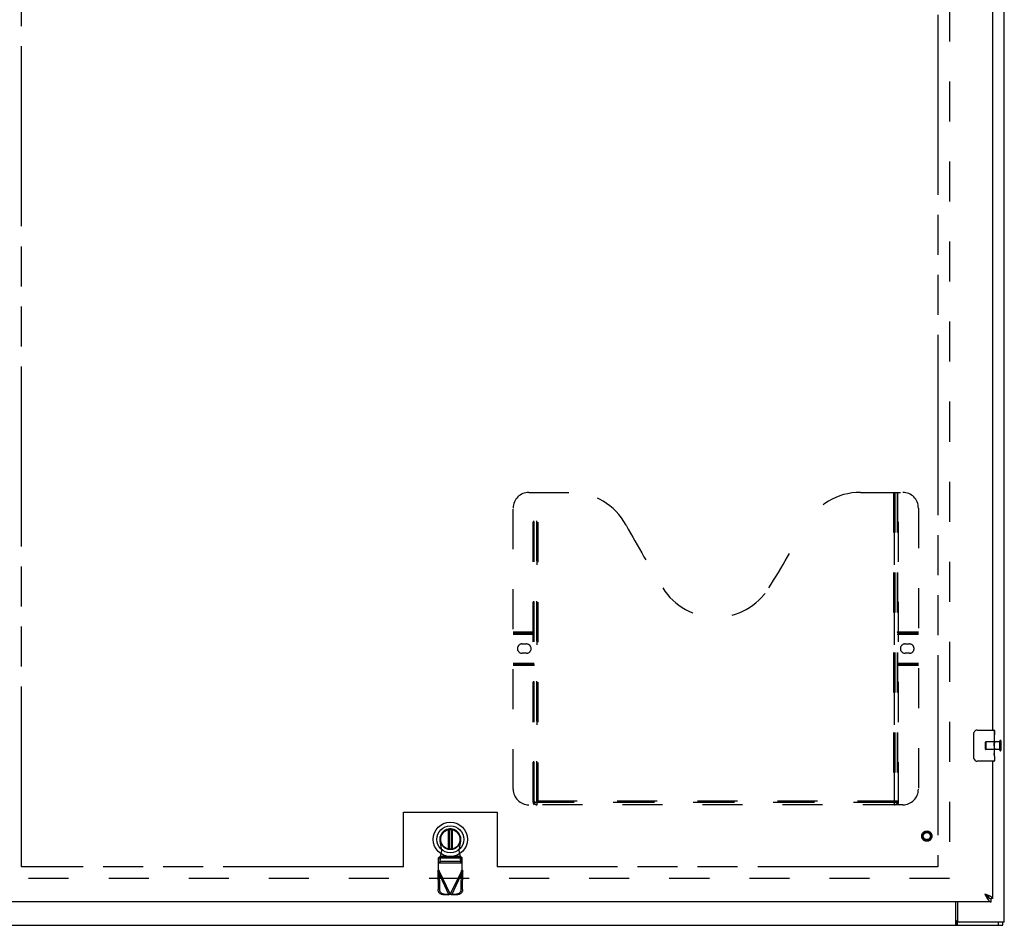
# Model space of a CAD drawing. Header units: inches. Extents: x 0 to 233, y 0 to 151.
# Tile 30 of 85: x 75 to 107, y 38 to 67. Entities that reach past the tile are written whole.
import ezdxf

# ---------------------------------------------------------------- set-up
doc = ezdxf.new("R2010")
doc.units = ezdxf.units.IN
doc.header["$LTSCALE"] = 12.808219
doc.header["$MEASUREMENT"] = 0
doc.linetypes.add('HIDDEN', pattern=[0.2, 0.1, -0.1])
doc.linetypes.add('PHANTOM', pattern=[0.8, 0.45, -0.05, 0.1, -0.05, 0.1, -0.05])
doc.layers.get('0').update_dxf_attribs({"linetype": 'CONTINUOUS'})
for name, color, linetype in [('02___PRT_ALL_AXES', 7, 'CONTINUOUS'), ('AVAILABLE_DOOR_SPACE', 7, 'CONTINUOUS'), ('DEFAULT_2', 8, 'HIDDEN')]:
    doc.layers.add(name, color=color, linetype=linetype)

msp = doc.modelspace()

# ---------------------------------------------------------------- linework, layer by layer
at = {"color": 3, "linetype": 'Continuous'}
for p, q in [((106.503, 38.444), (106.503, 113.434)), ((106.128, 73.84), (106.128, 44.59)), ((106.128, 43.59), (106.128, 39.194)), ((106.086, 39.09), (71.482, 39.09)), ((105.003, 39.09), (105.003, 38.506)), ((105.919, 39.322), (105.881, 39.336)), ((105.881, 39.336), (105.891, 39.317)), ((105.891, 39.317), (105.902, 39.298)), ((105.902, 39.298), (105.909, 39.285)), ((105.909, 39.285), (105.915, 39.272)), ((105.915, 39.272), (105.922, 39.26)), ((105.937, 39.315), (105.919, 39.322)), ((105.949, 39.311), (105.937, 39.315)), ((105.961, 39.306), (105.949, 39.311)), ((105.973, 39.302), (105.961, 39.306)), ((106.503, 38.444), (104.996, 38.444))]:
    msp.add_line(p, q, dxfattribs=at)
at = {"color": 7, "linetype": 'Continuous'}
for p, q in [((105.533, 43.69), (105.533, 44.49)), ((105.633, 44.59), (106.173, 44.59)), ((106.188, 44.575), (106.188, 44.435)), ((106.188, 44.205), (106.188, 44.174)), ((106.188, 44.008), (106.188, 43.974)), ((106.173, 43.59), (105.633, 43.59)), ((106.188, 43.75), (106.188, 43.605)), ((88.728, 40.78), (88.728, 41.4)), ((88.744, 41.403), (88.744, 40.778)), ((88.823, 40.778), (88.823, 41.403)), ((88.839, 41.4), (88.839, 40.78)), ((104.95, 38.34), (104.95, 39.09)), ((105.903, 39.322), (105.881, 39.336)), ((105.881, 39.336), (105.888, 39.329)), ((105.888, 39.329), (105.902, 39.314)), ((105.902, 39.314), (105.909, 39.307)), ((105.911, 39.317), (105.903, 39.322)), ((105.92, 39.311), (105.911, 39.317)), ((105.919, 39.296), (105.926, 39.289)), ((106.128, 39.194), (106.086, 39.194)), ((106.086, 39.09), (106.086, 39.194)), ((104.996, 38.444), (104.996, 38.34)), ((106.321, 38.34), (106.321, 38.444)), ((106.451, 38.34), (106.451, 38.444)), ((34.555, 38.34), (106.451, 38.34))]:
    msp.add_line(p, q, dxfattribs=at)
for points in [[(105.533, 44.49), (105.533, 44.496), (105.534, 44.502), (105.535, 44.508), (105.536, 44.514), (105.538, 44.52), (105.54, 44.526)], [(105.54, 43.653), (105.538, 43.659), (105.536, 43.665), (105.535, 43.671), (105.534, 43.677), (105.533, 43.683), (105.533, 43.69)], [(105.909, 39.307), (105.912, 39.303), (105.919, 39.296)], [(106.021, 39.211), (106.021, 39.213), (106.02, 39.216), (106.019, 39.218), (106.017, 39.221), (106.016, 39.224), (106.015, 39.227), (106.013, 39.229), (106.011, 39.232), (106.009, 39.235), (106.007, 39.238), (106.005, 39.24), (106.003, 39.243), (106.001, 39.246), (105.999, 39.248), (105.996, 39.251), (105.993, 39.254), (105.991, 39.257), (105.988, 39.259), (105.985, 39.262), (105.982, 39.265), (105.979, 39.268), (105.976, 39.27), (105.973, 39.273), (105.969, 39.276), (105.966, 39.279), (105.962, 39.281), (105.959, 39.284), (105.955, 39.287), (105.951, 39.29), (105.947, 39.292), (105.944, 39.295), (105.94, 39.298), (105.936, 39.301), (105.932, 39.303), (105.928, 39.306), (105.92, 39.311)], [(105.926, 39.289), (105.929, 39.285), (105.932, 39.282), (105.936, 39.278), (105.939, 39.275), (105.943, 39.271), (105.946, 39.268), (105.949, 39.265), (105.953, 39.262), (105.956, 39.259), (105.96, 39.255), (105.963, 39.252), (105.966, 39.249), (105.97, 39.246), (105.973, 39.244), (105.977, 39.241), (105.98, 39.238), (105.984, 39.235), (105.987, 39.233), (105.99, 39.23), (105.994, 39.228), (105.997, 39.225), (106.001, 39.223), (106.004, 39.221), (106.007, 39.219), (106.011, 39.217), (106.014, 39.215), (106.018, 39.213), (106.021, 39.211)], [(106.021, 39.211), (106.024, 39.209), (106.028, 39.208), (106.031, 39.206), (106.035, 39.205), (106.038, 39.203), (106.041, 39.202), (106.045, 39.201), (106.048, 39.2), (106.052, 39.199), (106.055, 39.198), (106.059, 39.197), (106.062, 39.196), (106.065, 39.195), (106.069, 39.195), (106.072, 39.194), (106.076, 39.194), (106.079, 39.194), (106.082, 39.194), (106.086, 39.194)], [(104.95, 38.436), (104.952, 38.434), (104.953, 38.431), (104.955, 38.427), (104.956, 38.423), (104.958, 38.418), (104.959, 38.413), (104.96, 38.408), (104.962, 38.402)], [(104.962, 38.402), (104.964, 38.391), (104.965, 38.386), (104.967, 38.38), (104.968, 38.375), (104.97, 38.37), (104.971, 38.365), (104.973, 38.36), (104.975, 38.357), (104.976, 38.353), (104.978, 38.35), (104.981, 38.347), (104.983, 38.344), (104.986, 38.342), (104.988, 38.341), (104.991, 38.34), (104.993, 38.34), (104.996, 38.34)]]:
    msp.add_lwpolyline(points, dxfattribs=at)
at = {"color": 3, "linetype": 'Continuous'}
for points in [[(105.922, 39.26), (105.926, 39.254), (105.929, 39.248), (105.932, 39.242), (105.936, 39.236), (105.939, 39.23), (105.943, 39.224), (105.946, 39.219), (105.949, 39.213), (105.953, 39.207), (105.956, 39.202), (105.96, 39.197)], [(105.96, 39.197), (105.963, 39.191), (105.966, 39.186), (105.97, 39.181), (105.973, 39.176), (105.977, 39.171), (105.98, 39.166), (105.984, 39.162), (105.987, 39.157), (105.99, 39.153), (105.994, 39.149), (105.997, 39.145), (106.001, 39.141), (106.004, 39.137), (106.007, 39.133), (106.011, 39.129), (106.014, 39.126), (106.018, 39.123), (106.021, 39.12), (106.024, 39.117), (106.028, 39.114), (106.031, 39.111), (106.035, 39.108), (106.038, 39.106), (106.041, 39.104), (106.045, 39.102), (106.048, 39.1), (106.052, 39.098), (106.055, 39.096), (106.059, 39.095), (106.062, 39.094), (106.065, 39.093), (106.069, 39.092), (106.072, 39.091), (106.076, 39.09), (106.079, 39.09), (106.082, 39.09), (106.086, 39.09)], [(106.027, 39.279), (106.022, 39.281), (106.017, 39.283), (106.012, 39.286), (106.006, 39.288), (106.001, 39.29), (105.995, 39.292), (105.99, 39.295), (105.984, 39.297), (105.973, 39.302)], [(106.128, 39.194), (106.128, 39.196), (106.127, 39.198), (106.127, 39.201), (106.127, 39.203), (106.126, 39.205), (106.125, 39.207), (106.124, 39.21), (106.123, 39.212), (106.121, 39.214), (106.12, 39.217), (106.118, 39.219), (106.116, 39.221), (106.115, 39.224), (106.112, 39.226), (106.11, 39.228), (106.108, 39.23), (106.105, 39.233), (106.103, 39.235), (106.1, 39.237), (106.097, 39.24), (106.094, 39.242), (106.09, 39.244), (106.087, 39.247), (106.084, 39.249), (106.08, 39.251), (106.076, 39.253), (106.072, 39.256), (106.068, 39.258), (106.064, 39.26), (106.06, 39.263), (106.056, 39.265), (106.051, 39.267), (106.047, 39.27), (106.042, 39.272), (106.037, 39.274), (106.032, 39.276), (106.027, 39.279)], [(104.95, 38.5), (104.952, 38.499), (104.955, 38.498), (104.957, 38.497), (104.959, 38.496), (104.962, 38.495), (104.964, 38.493), (104.966, 38.49), (104.968, 38.488), (104.969, 38.486), (104.971, 38.483), (104.972, 38.48), (104.974, 38.477), (104.975, 38.474), (104.977, 38.471), (104.978, 38.468), (104.979, 38.465), (104.98, 38.462), (104.981, 38.459), (104.982, 38.456), (104.984, 38.453), (104.985, 38.451), (104.986, 38.449), (104.988, 38.447), (104.99, 38.446), (104.991, 38.445), (104.993, 38.444), (104.994, 38.444), (104.996, 38.444)]]:
    msp.add_lwpolyline(points, dxfattribs=at)
at = {"color": 7, "linetype": 'Continuous'}
for radius in [0.551, 0.433, 0.329, 0.317]:
    msp.add_circle((88.784, 41.09), radius, dxfattribs=at)
for centre, radius, start, end in [((105.633, 44.49), 0.1, 90, 158.7946), ((106.173, 44.575), 0.015, 0, 90), ((105.633, 43.69), 0.1, 201.1999, 270), ((106.173, 43.605), 0.015, 270, 360), ((88.784, 41.09), 0.315, 280.0787, 259.9213)]:
    msp.add_arc(centre, radius, start, end, dxfattribs=at)
at = {"color": 3, "linetype": 'Continuous'}
msp.add_arc((105.066, 38.506), 0.0625, 180, 270, dxfattribs=at)
at = {"layer": '02___PRT_ALL_AXES', "color": 7, "linetype": 'Continuous'}
for p, q in [((106.188, 44.435), (106.181, 44.435)), ((106.181, 44.435), (106.181, 44.205)), ((106.188, 44.011), (106.188, 44.575)), ((106.188, 44.268), (106.181, 44.268)), ((106.188, 44.205), (106.181, 44.205)), ((106.188, 44.169), (106.182, 44.169)), ((106.188, 43.974), (106.181, 43.974)), ((106.181, 43.974), (106.181, 43.838)), ((106.188, 43.838), (106.181, 43.838)), ((106.182, 43.807), (106.188, 43.807)), ((106.186, 44.035), (106.185, 44.057)), ((106.186, 44.037), (106.188, 44.037)), ((106.188, 43.751), (106.188, 44.008)), ((106.188, 43.75), (106.188, 43.605))]:
    msp.add_line(p, q, dxfattribs=at)
at = {"layer": '02___PRT_ALL_AXES', "color": 8, "linetype": 'HIDDEN'}
for p, q in [((106.356, 44.214), (105.909, 44.214)), ((106.356, 43.966), (106.356, 44.214)), ((106.356, 43.966), (105.909, 43.966))]:
    msp.add_line(p, q, dxfattribs=at)
at = {"layer": '02___PRT_ALL_AXES', "color": 7, "linetype": 'Continuous'}
for points in [[(106.185, 44.057), (106.184, 44.069), (106.183, 44.081), (106.182, 44.093), (106.181, 44.106), (106.181, 44.119), (106.181, 44.132), (106.181, 44.145), (106.181, 44.157), (106.182, 44.17), (106.183, 44.182), (106.184, 44.194)], [(106.182, 43.802), (106.182, 43.81), (106.181, 43.82), (106.181, 43.829), (106.181, 43.838)], [(106.185, 43.777), (106.184, 43.785), (106.183, 43.793), (106.182, 43.802)], [(106.188, 43.75), (106.188, 43.754), (106.187, 43.759), (106.187, 43.764), (106.185, 43.777)], [(106.188, 44.008), (106.188, 44.016), (106.187, 44.025), (106.186, 44.035)]]:
    msp.add_lwpolyline(points, dxfattribs=at)
at = {"layer": '02___PRT_ALL_AXES', "color": 8, "linetype": 'HIDDEN'}
msp.add_circle((104.024, 41.194), 0.124, dxfattribs=at)
at = {"layer": '02___PRT_ALL_AXES', "color": 7, "linetype": 'Continuous'}
msp.add_ellipse((105.925, 44.174), major_axis=(0.263, 0), ratio=0.432808, start_param=0, end_param=0.179988, dxfattribs=at)
at = {"layer": 'AVAILABLE_DOOR_SPACE', "color": 4, "linetype": 'PHANTOM'}
for p, q in [((104.378, 108.465), (104.378, 40.215)), ((75.065, 40.215), (75.065, 68.849)), ((87.284, 41.965), (90.284, 41.965)), ((87.284, 40.215), (87.284, 41.965)), ((90.284, 41.965), (90.284, 40.215)), ((87.284, 40.215), (75.065, 40.215)), ((104.378, 40.215), (90.284, 40.215))]:
    msp.add_line(p, q, dxfattribs=at)
at = {"layer": 'DEFAULT_2', "color": 8, "linetype": 'HIDDEN'}
for p, q in [((104.753, 108.892), (104.753, 39.788)), ((91.294, 52.194), (92.649, 52.194)), ((91.429, 42.284), (91.429, 52.194)), ((91.459, 42.314), (91.459, 52.194)), ((91.469, 42.284), (91.469, 52.194)), ((91.549, 42.314), (91.549, 52.194)), ((91.559, 42.194), (91.559, 52.194)), ((91.589, 42.274), (91.589, 52.194)), ((101.899, 52.194), (103.254, 52.194)), ((102.959, 52.194), (102.959, 42.274)), ((102.989, 42.194), (102.989, 52.194)), ((102.999, 52.194), (102.999, 42.314)), ((103.079, 52.194), (103.079, 42.284)), ((103.089, 52.194), (103.089, 42.314)), ((103.119, 42.284), (103.119, 52.194)), ((90.794, 42.694), (90.794, 51.694)), ((103.754, 51.694), (103.754, 42.694)), ((90.794, 47.734), (91.469, 47.734)), ((90.794, 47.694), (91.429, 47.694)), ((90.794, 47.654), (91.469, 47.654)), ((103.079, 47.734), (103.754, 47.734)), ((103.079, 47.654), (103.754, 47.654)), ((103.119, 47.694), (103.754, 47.694)), ((91.08, 47.344), (91.217, 47.344)), ((103.33, 47.344), (103.467, 47.344)), ((91.217, 47.044), (91.08, 47.044)), ((103.467, 47.044), (103.33, 47.044)), ((90.794, 46.734), (91.469, 46.734)), ((91.429, 46.694), (90.794, 46.694)), ((91.469, 46.654), (90.794, 46.654)), ((103.079, 46.734), (103.754, 46.734)), ((103.754, 46.654), (103.079, 46.654)), ((103.754, 46.694), (103.119, 46.694)), ((105.899, 43.976), (105.899, 44.204)), ((105.909, 44.214), (105.909, 43.966)), ((106.356, 43.948), (106.356, 44.232)), ((106.399, 43.948), (106.399, 44.232)), ((91.429, 42.284), (103.119, 42.284)), ((103.089, 42.314), (91.459, 42.314)), ((102.995, 42.274), (91.553, 42.274)), ((103.254, 42.194), (91.294, 42.194)), ((88.508, 40.736), (88.454, 41.03)), ((89.113, 41.03), (89.059, 40.736)), ((88.47, 40.539), (88.508, 40.736)), ((89.059, 40.736), (89.097, 40.539)), ((88.456, 40.535), (88.409, 40.494)), ((88.409, 40.12), (88.409, 40.494)), ((89.157, 40.49), (88.409, 40.49)), ((88.409, 40.338), (88.456, 40.38)), ((88.409, 40.335), (89.157, 40.335)), ((89.157, 40.331), (88.409, 40.331)), ((88.456, 40.535), (89.111, 40.535)), ((88.456, 40.38), (88.456, 40.535)), ((89.111, 40.38), (88.456, 40.38)), ((89.097, 40.539), (88.47, 40.539)), ((89.157, 40.494), (89.111, 40.535)), ((89.111, 40.535), (89.111, 40.38)), ((89.111, 40.38), (89.157, 40.338)), ((89.157, 40.12), (89.157, 40.494)), ((88.381, 40.072), (88.423, 40.091)), ((88.381, 40.072), (88.739, 39.319)), ((88.381, 40.072), (88.391, 39.481)), ((88.409, 40.12), (88.783, 39.332)), ((88.423, 40.091), (88.433, 39.501)), ((89.157, 40.12), (88.783, 39.332)), ((88.828, 39.319), (89.186, 40.072)), ((89.134, 39.501), (89.144, 40.091)), ((89.144, 40.091), (89.186, 40.072)), ((89.176, 39.481), (89.186, 40.072)), ((104.753, 39.84), (72.149, 39.84)), ((88.433, 39.501), (88.391, 39.481)), ((89.176, 39.481), (89.134, 39.501)), ((88.546, 39.322), (88.588, 39.342)), ((88.546, 39.322), (88.739, 39.319)), ((88.588, 39.342), (88.78, 39.339)), ((88.78, 39.339), (88.739, 39.319)), ((88.783, 39.332), (88.761, 39.326)), ((88.799, 39.328), (88.783, 39.332)), ((88.787, 39.339), (88.979, 39.342)), ((88.828, 39.319), (88.787, 39.339)), ((88.813, 39.323), (88.799, 39.328)), ((88.828, 39.319), (88.813, 39.323)), ((88.828, 39.319), (89.021, 39.322)), ((88.979, 39.342), (89.021, 39.322))]:
    msp.add_line(p, q, dxfattribs=at)
for points in [[(91.459, 42.314), (91.475, 42.303), (91.491, 42.293), (91.507, 42.285), (91.522, 42.279), (91.538, 42.275), (91.553, 42.274)], [(102.995, 42.274), (103.01, 42.275), (103.025, 42.279), (103.041, 42.285), (103.057, 42.293), (103.073, 42.303), (103.089, 42.314)], [(88.456, 40.38), (88.457, 40.384), (88.458, 40.389), (88.459, 40.395), (88.46, 40.403), (88.461, 40.413), (88.462, 40.423), (88.463, 40.435), (88.464, 40.448), (88.465, 40.462), (88.466, 40.476), (88.467, 40.491), (88.468, 40.507), (88.47, 40.539)], [(88.47, 40.539), (88.468, 40.538), (88.465, 40.537), (88.463, 40.537), (88.46, 40.536), (88.458, 40.535), (88.456, 40.535)], [(89.111, 40.535), (89.109, 40.535), (89.107, 40.536), (89.104, 40.537), (89.102, 40.537), (89.099, 40.538), (89.097, 40.539)], [(89.097, 40.539), (89.098, 40.523), (89.1, 40.491)], [(89.1, 40.491), (89.101, 40.476), (89.102, 40.462), (89.103, 40.448), (89.104, 40.435), (89.105, 40.423), (89.106, 40.413), (89.107, 40.403), (89.108, 40.395), (89.109, 40.389), (89.11, 40.384), (89.111, 40.38)], [(88.381, 40.072), (88.386, 40.08), (88.39, 40.088), (88.395, 40.096)], [(88.395, 40.096), (88.405, 40.112), (88.409, 40.12)], [(89.157, 40.12), (89.167, 40.104), (89.172, 40.096), (89.176, 40.088), (89.181, 40.08), (89.186, 40.072)], [(88.546, 39.322), (88.531, 39.323), (88.516, 39.326), (88.502, 39.33), (88.488, 39.335), (88.474, 39.342), (88.461, 39.35), (88.449, 39.36), (88.438, 39.37), (88.428, 39.382), (88.418, 39.394), (88.411, 39.407), (88.404, 39.421), (88.399, 39.436), (88.395, 39.451), (88.392, 39.466), (88.391, 39.481)], [(88.433, 39.501), (88.434, 39.486), (88.436, 39.47), (88.44, 39.455), (88.446, 39.441), (88.452, 39.427), (88.46, 39.414), (88.469, 39.401), (88.479, 39.39), (88.491, 39.379), (88.503, 39.37), (88.516, 39.362), (88.529, 39.355), (88.543, 39.35), (88.558, 39.346), (88.572, 39.343), (88.588, 39.342)], [(88.979, 39.342), (88.994, 39.343), (89.009, 39.346), (89.024, 39.35), (89.038, 39.355), (89.051, 39.362), (89.064, 39.37), (89.076, 39.379), (89.088, 39.39), (89.098, 39.401), (89.107, 39.414), (89.115, 39.427), (89.121, 39.441), (89.127, 39.455), (89.131, 39.47), (89.133, 39.486), (89.134, 39.501)], [(89.176, 39.481), (89.175, 39.466), (89.172, 39.451), (89.168, 39.436), (89.163, 39.421), (89.156, 39.407), (89.148, 39.394), (89.139, 39.382), (89.129, 39.37), (89.118, 39.36), (89.106, 39.35), (89.093, 39.342), (89.079, 39.335), (89.065, 39.33), (89.051, 39.326), (89.036, 39.323), (89.021, 39.322)], [(88.761, 39.326), (88.746, 39.321), (88.739, 39.319)]]:
    msp.add_lwpolyline(points, dxfattribs=at)
for radius in [0.164, 0.142, 0.124, 0.114]:
    msp.add_circle((104.024, 41.194), radius, dxfattribs=at)
for centre, radius, start, end in [((91.294, 51.694), 0.5, 90, 180), ((92.649, 50.194), 2, 28.4813, 90), ((101.899, 50.194), 2, 90, 151.5187), ((103.254, 51.694), 0.5, 0, 90), ((128.957, 69.892), 39.307, 208.4813, 211.8705), ((65.591, 69.892), 39.307, 328.1295, 331.5187), ((97.274, 50.194), 2, 211.8705, 328.1295), ((91.429, 47.734), 0.04, 270, 360), ((103.119, 47.734), 0.04, 180, 270), ((91.08, 47.194), 0.15, 90, 270), ((91.217, 47.194), 0.15, 270, 90), ((103.33, 47.194), 0.15, 90, 270), ((103.467, 47.194), 0.15, 270, 90), ((91.429, 46.654), 0.04, 0, 90), ((103.119, 46.654), 0.04, 90, 180), ((105.909, 44.204), 0.01, 90, 180), ((106.377, 44.232), 0.0215, 360, 180), ((105.909, 43.976), 0.01, 180, 270), ((106.377, 43.948), 0.0215, 180, 0), ((91.294, 42.694), 0.5, 180, 270), ((103.254, 42.694), 0.5, 270, 360), ((91.559, 42.284), 0.13, 180, 223.8131), ((91.559, 42.284), 0.09, 180, 270), ((91.589, 42.314), 0.04, 180, 270), ((102.959, 42.314), 0.04, 270, 360), ((102.989, 42.284), 0.09, 270, 360), ((102.989, 42.284), 0.13, 316.1869, 360), ((88.783, 41.09), 0.335, 349.673, 190.327)]:
    msp.add_arc(centre, radius, start, end, dxfattribs=at)

doc.saveas('drawing.dxf')
